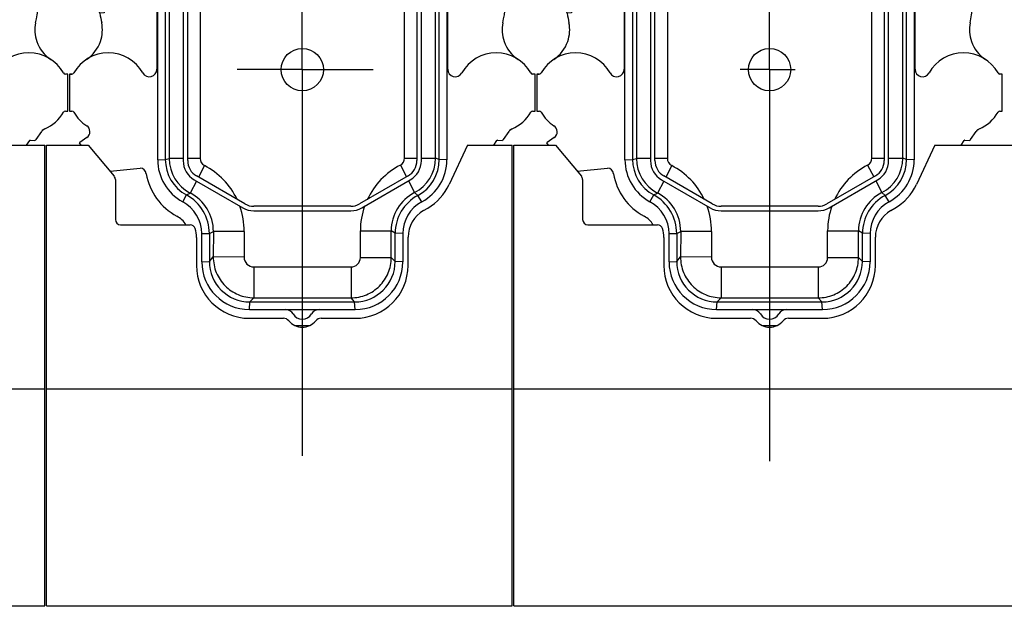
# Model space of a CAD drawing. Header units: millimetres. Extents: x 0 to 1189, y 0 to 841.
# Tile 176 of 184: x 928 to 973, y 266 to 292. Entities that reach past the tile are written whole.
import ezdxf
from ezdxf.enums import TextEntityAlignment as Align

# ---------------------------------------------------------------- set-up
doc = ezdxf.new("R2010")
doc.units = ezdxf.units.MM
doc.header["$LTSCALE"] = 65.395
doc.linetypes.add('CENTER', pattern=[0.6, 0.375, -0.075, 0.075, -0.075])
doc.layers.get('0').update_dxf_attribs({"linetype": 'CONTINUOUS'})
for name, color, linetype in [('1907_210700_40_SIMPLE1_T2_X_PBL1915', 7, 'CONTINUOUS'), ('1907_210700_40_SIMPLE1_T2_X_PBL1980', 7, 'CONTINUOUS'), ('1907_210700_40_SIMPLE1_X_ABL1914', 7, 'CONTINUOUS'), ('1907_210700_40_SIMPLE1_X_ABL1979', 7, 'CONTINUOUS'), ('1907_211000_02_SIMPLE1_T1_X_PBL1976', 7, 'CONTINUOUS'), ('1907_211000_02_SIMPLE1_T1_X_PBL1978', 7, 'CONTINUOUS'), ('1907_211000_02_SIMPLE1_T1_X_PBL2036', 7, 'CONTINUOUS'), ('1907_211000_02_SIMPLE1_X_ABL1975', 7, 'CONTINUOUS'), ('1907_211000_02_SIMPLE1_X_ABL1977', 7, 'CONTINUOUS'), ('1907_211000_02_SIMPLE1_X_ABL2035', 7, 'CONTINUOUS'), ('32087_000000_TLKGS_MARKETING_ABL1880', 7, 'CONTINUOUS'), ('32087_030000_TLKGS_V_ABL1897', 7, 'CONTINUOUS'), ('32087_100000_TLKGS_V_ABL1898', 7, 'CONTINUOUS'), ('32087_171000_01_SIMPLE1_T2_X_PBL2000', 7, 'CONTINUOUS'), ('32087_171000_01_SIMPLE1_T2_X_PBL2001', 7, 'CONTINUOUS'), ('32087_171000_01_SIMPLE1_T3_X_PBL2002', 7, 'CONTINUOUS'), ('32087_171000_01_SIMPLE1_X_ABL1955', 7, 'CONTINUOUS'), ('32087_200000_TLKGS_V_ABL1913', 7, 'CONTINUOUS'), ('oben_15_VBL1723', 7, 'CONTINUOUS')]:
    doc.layers.add(name, color=color, linetype=linetype)
doc.styles.get("Standard").update_dxf_attribs({"font": 'txt', "width": 0.6})
doc.dimstyles.new('DIMSTYLE_4', dxfattribs={"dimtxt": 3.5, "dimasz": 3.5, "dimexe": 1.8, "dimexo": 0, "dimgap": 0.875, "dimtad": 1, "dimdec": 0, "dimlfac": 25, "dimdsep": 46, "dimtxsty": 'Standard', "dimblk": '_FILLED', "dimblk1": '_FILLED', "dimblk2": '_FILLED', "dimcen": 0.09, "dimadec": 0, "dimazin": 0, "dimtp": 2, "dimtm": 2, "dimtfac": 1, "dimtdec": 0, "dimtofl": 0, "dimtmove": 0, "dimatfit": 3, "dimldrblk": '_FILLED', "dimfxl": 1, "dimtolj": 1, "dimarcsym": 0})

# ---------------------------------------------------------------- blocks, each defined once
blk = doc.blocks.new('_FILLED')
at = {"color": 0, "linetype": 'ByBlock'}
blk.add_solid([(0, 0), (-1, 0.167), (-1, -0.167)], dxfattribs=at)
blk = doc.blocks.new('*D20')
at = {"color": 2, "linetype": 'Continuous'}
for p, q in [((706.699, 346.077), (1080.914, 346.077)), ((1079.114, 346.077), (1079.114, 292.387)), ((1079.114, 238.697), (1079.114, 292.387)), ((699.939, 238.697), (1080.914, 238.697))]:
    blk.add_line(p, q, dxfattribs=at)
at = {"color": 2, "linetype": 'Continuous', "xscale": 3.5, "yscale": 3.5, "zscale": 3.5}
for p, rotation in [((1079.114, 346.077), 90), ((1079.114, 238.697), 270)]:
    blk.add_blockref('_FILLED', p, dxfattribs=dict(at, rotation=rotation))
at = {"color": 2, "linetype": 'Continuous', "width": 0.690476}
blk.add_text('2684', height=3.5, rotation=90, dxfattribs=at).set_placement((1078.239, 292.387), align=Align.CENTER)
blk = doc.blocks.new('32087_171000_01_SIMPLE1_T2_X_PBL2000', base_point=(918.779, 276.227))
at = {"layer": '32087_171000_01_SIMPLE1_T2_X_PBL2000', "color": 7, "linetype": 'Continuous'}
for p, q in [((908.219, 286.677), (910.1, 286.677)), ((908.219, 265.777), (908.219, 286.677)), ((910.1, 286.677), (911.283, 285.267)), ((927.32, 286.677), (926.483, 284.883)), ((927.32, 286.677), (929.339, 286.677)), ((929.339, 265.777), (929.339, 286.677)), ((911.339, 285.112), (911.339, 283.297)), ((925.319, 283.709), (925.508, 283.818)), ((911.579, 283.057), (914.732, 283.057)), ((915.019, 282.487), (915.019, 281.217)), ((924.619, 281.217), (924.619, 282.497)), ((917.419, 278.817), (918.961, 278.817)), ((920.677, 278.817), (922.219, 278.817)), ((908.219, 275.617), (929.339, 275.617)), ((908.219, 265.777), (929.339, 265.777))]:
    blk.add_line(p, q, dxfattribs=at)
for centre, radius, start, end in [((911.099, 285.112), 0.24, 0, 40), ((924.308, 285.897), 2.4, 300, 335), ((926.019, 282.497), 1.4, 120, 180), ((911.579, 283.297), 0.24, 180, 270), ((914.732, 282.817), 0.24, 16.5, 90), ((913.619, 282.487), 1.4, 0, 16.5), ((917.419, 281.217), 2.4, 180, 270), ((922.219, 281.217), 2.4, 270, 360), ((918.961, 278.497), 0.32, 40.0052, 90), ((920.677, 278.497), 0.32, 90, 139.9948), ((919.819, 279.217), 0.8, 220.0052, 319.9948)]:
    blk.add_arc(centre, radius, start, end, dxfattribs=at)
blk = doc.blocks.new('32087_171000_01_SIMPLE1_T2_X_PBL2001', base_point=(939.979, 276.227))
at = {"layer": '32087_171000_01_SIMPLE1_T2_X_PBL2001', "color": 7, "linetype": 'Continuous'}
for p, q in [((929.419, 286.677), (931.3, 286.677)), ((929.419, 265.777), (929.419, 286.677)), ((931.3, 286.677), (932.483, 285.267)), ((948.52, 286.677), (947.683, 284.883)), ((948.52, 286.677), (950.539, 286.677)), ((950.539, 265.777), (950.539, 286.677)), ((932.539, 285.112), (932.539, 283.297)), ((946.519, 283.709), (946.708, 283.818)), ((932.779, 283.057), (935.932, 283.057)), ((936.219, 282.487), (936.219, 281.217)), ((945.819, 281.217), (945.819, 282.497)), ((938.619, 278.817), (940.161, 278.817)), ((941.877, 278.817), (943.419, 278.817)), ((929.419, 275.617), (950.539, 275.617)), ((929.419, 265.777), (950.539, 265.777))]:
    blk.add_line(p, q, dxfattribs=at)
for centre, radius, start, end in [((932.299, 285.112), 0.24, 0, 40), ((945.508, 285.897), 2.4, 300, 335), ((947.219, 282.497), 1.4, 120, 180), ((932.779, 283.297), 0.24, 180, 270), ((935.932, 282.817), 0.24, 16.5, 90), ((934.819, 282.487), 1.4, 0, 16.5), ((938.619, 281.217), 2.4, 180, 270), ((943.419, 281.217), 2.4, 270, 360), ((940.161, 278.497), 0.32, 40.0052, 90), ((941.877, 278.497), 0.32, 90, 139.9948), ((941.019, 279.217), 0.8, 220.0052, 319.9948)]:
    blk.add_arc(centre, radius, start, end, dxfattribs=at)
blk = doc.blocks.new('32087_171000_01_SIMPLE1_T3_X_PBL2002', base_point=(964.419, 276.227))
at = {"layer": '32087_171000_01_SIMPLE1_T3_X_PBL2002', "color": 7, "linetype": 'Continuous'}
for p, q in [((950.619, 286.677), (952.5, 286.677)), ((950.619, 265.777), (950.619, 286.677)), ((952.5, 286.677), (953.683, 285.267)), ((969.72, 286.677), (968.883, 284.883)), ((969.72, 286.677), (978.219, 286.677)), ((978.219, 265.777), (978.219, 286.677)), ((953.739, 285.112), (953.739, 283.297)), ((967.719, 283.709), (967.908, 283.818)), ((953.979, 283.057), (957.132, 283.057)), ((957.419, 282.487), (957.419, 281.217)), ((967.019, 281.217), (967.019, 282.497)), ((959.819, 278.817), (961.361, 278.817)), ((963.077, 278.817), (964.619, 278.817)), ((950.619, 275.617), (978.219, 275.617)), ((950.619, 265.777), (978.219, 265.777))]:
    blk.add_line(p, q, dxfattribs=at)
for centre, radius, start, end in [((953.499, 285.112), 0.24, 0, 40), ((966.708, 285.897), 2.4, 300, 335), ((968.419, 282.497), 1.4, 120, 180), ((953.979, 283.297), 0.24, 180, 270), ((957.132, 282.817), 0.24, 16.5, 90), ((956.019, 282.487), 1.4, 0, 16.5), ((959.819, 281.217), 2.4, 180, 270), ((964.619, 281.217), 2.4, 270, 360), ((961.361, 278.497), 0.32, 40.0052, 90), ((963.077, 278.497), 0.32, 90, 139.9948), ((962.219, 279.217), 0.8, 220.0052, 319.9948)]:
    blk.add_arc(centre, radius, start, end, dxfattribs=at)
blk = doc.blocks.new('32087_171000_01_SIMPLE1_X_ABL1955', base_point=(890.219, 276.227))
at = {"layer": '32087_171000_01_SIMPLE1_T2_X_PBL2000'}
blk.add_blockref('32087_171000_01_SIMPLE1_T2_X_PBL2000', (918.779, 276.227), dxfattribs=at)
at = {"layer": '32087_171000_01_SIMPLE1_T2_X_PBL2001'}
blk.add_blockref('32087_171000_01_SIMPLE1_T2_X_PBL2001', (939.979, 276.227), dxfattribs=at)
at = {"layer": '32087_171000_01_SIMPLE1_T3_X_PBL2002'}
blk.add_blockref('32087_171000_01_SIMPLE1_T3_X_PBL2002', (964.419, 276.227), dxfattribs=at)
blk = doc.blocks.new('32087_100000_TLKGS_V_ABL1898', base_point=(889.379, 291.202))
at = {"layer": '32087_171000_01_SIMPLE1_X_ABL1955'}
blk.add_blockref('32087_171000_01_SIMPLE1_X_ABL1955', (890.219, 276.227), dxfattribs=at)
blk = doc.blocks.new('1907_210700_40_SIMPLE1_T2_X_PBL1915', base_point=(962.219, 295.345))
at = {"layer": '1907_210700_40_SIMPLE1_T2_X_PBL1915', "color": 2, "linetype": 'CENTER'}
for q in [(962.219, 318.356), (960.89, 290.097), (963.383, 290.097), (962.219, 272.333)]:
    blk.add_line((962.219, 290.097), q, dxfattribs=at)
at = {"layer": '1907_210700_40_SIMPLE1_T2_X_PBL1915', "color": 7, "linetype": 'Continuous'}
for p, q in [((955.659, 286.008), (955.659, 294.299)), ((956.005, 294.295), (956.005, 286.02)), ((956.818, 294.297), (956.818, 285.966)), ((957.021, 285.968), (957.021, 294.297)), ((967.418, 294.297), (967.418, 285.968)), ((967.621, 285.966), (967.621, 294.297)), ((968.433, 286.02), (968.433, 294.295)), ((968.779, 294.299), (968.779, 286.008)), ((957.317, 285.1), (959.519, 283.829)), ((959.62, 284.006), (957.421, 285.275)), ((967.018, 285.275), (964.819, 284.006)), ((964.92, 283.829), (967.121, 285.1)), ((960.019, 283.695), (964.42, 283.695)), ((964.419, 283.899), (960.02, 283.899)), ((957.659, 281.377), (957.659, 282.657)), ((958.005, 282.661), (958.005, 281.402)), ((966.433, 281.402), (966.433, 282.672)), ((966.779, 282.657), (966.779, 281.377)), ((959.819, 279.217), (964.62, 279.217)), ((959.845, 279.563), (964.594, 279.563))]:
    blk.add_line(p, q, dxfattribs=at)
at = {"layer": '1907_210700_40_SIMPLE1_T2_X_PBL1915', "color": 9, "linetype": 'Continuous'}
for p, q in [((956.182, 294.272), (956.182, 286.067)), ((957.582, 294.272), (957.582, 286.067)), ((966.861, 286.08), (966.861, 294.272)), ((968.261, 286.08), (968.261, 294.272)), ((955.659, 286.008), (956.005, 286.02)), ((956.005, 286.02), (956.182, 286.067)), ((956.818, 286.067), (956.182, 286.067)), ((957.582, 286.067), (957.021, 286.067)), ((966.861, 286.08), (967.418, 286.08)), ((967.621, 286.08), (968.261, 286.08)), ((968.433, 286.02), (968.261, 286.08)), ((968.779, 286.008), (968.433, 286.02)), ((957.778, 285.744), (957.509, 285.225)), ((966.669, 285.764), (966.942, 285.232)), ((957.415, 285.044), (957.134, 284.501)), ((967.036, 285.051), (967.309, 284.519)), ((956.794, 284.107), (956.962, 284.413)), ((956.962, 284.413), (957.134, 284.501)), ((967.458, 284.387), (967.309, 284.519)), ((967.645, 284.107), (967.458, 284.387)), ((964.854, 282.788), (966.254, 282.788)), ((964.854, 281.571), (964.854, 282.788)), ((966.433, 282.672), (966.254, 282.788)), ((966.254, 281.571), (966.254, 282.788)), ((957.659, 282.657), (958.005, 282.661)), ((958.005, 282.661), (958.188, 282.759)), ((958.188, 282.759), (958.182, 281.6)), ((959.587, 282.752), (958.188, 282.759)), ((959.587, 282.752), (959.582, 281.593)), ((966.779, 282.657), (966.433, 282.672)), ((958.005, 281.402), (958.182, 281.6)), ((959.582, 281.593), (958.182, 281.6)), ((964.854, 281.571), (966.254, 281.571)), ((966.433, 281.402), (966.254, 281.571)), ((957.659, 281.377), (958.005, 281.402)), ((960.024, 281.149), (960.023, 279.749)), ((960.024, 281.149), (964.431, 281.149)), ((964.431, 281.149), (964.431, 279.749)), ((966.779, 281.377), (966.433, 281.402)), ((959.845, 279.563), (960.023, 279.749)), ((960.023, 279.749), (964.431, 279.749)), ((964.594, 279.563), (964.431, 279.749)), ((959.819, 279.217), (959.845, 279.563)), ((964.62, 279.217), (964.594, 279.563))]:
    blk.add_line(p, q, dxfattribs=at)
at = {"layer": '1907_210700_40_SIMPLE1_T2_X_PBL1915', "color": 7, "linetype": 'Continuous'}
blk.add_circle((962.219, 290.097), 0.96, dxfattribs=at)
for centre, radius, start, end in [((957.819, 286.008), 2.16, 180, 241.6658), ((957.833, 286.02), 1.828, 180, 241.5379), ((957.817, 285.966), 1, 180.0003, 239.9995), ((957.821, 285.968), 0.8, 179.9972, 240.0016), ((966.618, 285.968), 0.8, 299.9984, 0.0028), ((966.621, 285.966), 1, 300.0005, 359.9997), ((966.579, 286.02), 1.855, 298.2984, 360), ((966.62, 286.008), 2.16, 298.3342, 360), ((956.012, 282.657), 1.647, 0, 61.6658), ((956.012, 282.661), 1.993, 0, 61.5379), ((968.382, 282.672), 1.948, 118.2984, 180), ((968.426, 282.657), 1.647, 118.3342, 180), ((960.019, 284.695), 1, 240, 269.9992), ((960.02, 284.698), 0.8, 240.0005, 270.0019), ((964.419, 284.698), 0.8, 269.9995, 300.0009), ((964.42, 284.695), 1, 269.9997, 299.9989), ((959.819, 281.377), 2.16, 180, 270), ((959.845, 281.402), 1.84, 180, 270), ((964.594, 281.402), 1.84, 270, 360), ((964.62, 281.377), 2.16, 270, 360), ((961.457, 278.817), 0.4, 30.0003, 89.9949), ((962.981, 278.817), 0.4, 90.0051, 149.9997), ((962.219, 279.257), 0.48, 210.0055, 329.9945)]:
    blk.add_arc(centre, radius, start, end, dxfattribs=at)
at = {"layer": '1907_210700_40_SIMPLE1_T2_X_PBL1915', "color": 9, "linetype": 'Continuous'}
for centre, radius, start, end in [((957.946, 286.067), 1.764, 180.003, 242.5921), ((957.946, 286.067), 0.364, 179.9977, 242.5914), ((966.506, 286.08), 0.356, 297.2603, 0.0029), ((966.506, 286.08), 1.756, 297.2503, 359.9959), ((956.237, 282.77), 3.349, 25.5276, 62.6072), ((968.2, 282.789), 3.346, 117.241, 154.8844), ((956.236, 282.769), 1.951, 359.7086, 62.6134), ((968.2, 282.789), 1.946, 117.2327, 180.0085), ((956.21, 282.764), 3.377, 359.7975, 19.7264), ((968.224, 282.784), 3.37, 160.6417, 179.9286), ((960.024, 281.591), 0.442, 179.7319, 269.9718), ((964.431, 281.571), 0.423, 270.0003, 359.9889)]:
    blk.add_arc(centre, radius, start, end, dxfattribs=at)
for points, knots in [([(958.182, 281.6), (958.181, 281.36), (958.275, 280.874), (958.684, 280.259), (959.297, 279.846), (959.783, 279.75), (960.023, 279.749)], [0, 0, 0, 0, 0.249992, 0.499999, 0.750006, 1, 1, 1, 1]), ([(964.431, 279.749), (964.668, 279.749), (965.147, 279.844), (965.753, 280.249), (966.159, 280.855), (966.254, 281.334), (966.254, 281.571)], [0, 0, 0, 0, 0.249995, 0.500001, 0.750006, 1, 1, 1, 1])]:
    blk.add_open_spline(points, degree=3, knots=knots, dxfattribs=at)
blk = doc.blocks.new('1907_210700_40_SIMPLE1_X_ABL1914', base_point=(962.219, 295.345))
at = {"layer": '1907_210700_40_SIMPLE1_T2_X_PBL1915'}
blk.add_blockref('1907_210700_40_SIMPLE1_T2_X_PBL1915', (962.219, 295.345), dxfattribs=at)
blk = doc.blocks.new('1907_211000_02_SIMPLE1_T1_X_PBL1976', base_point=(962.059, 290.757))
at = {"layer": '1907_211000_02_SIMPLE1_T1_X_PBL1976', "color": 7, "linetype": 'Continuous'}
for p, q in [((953.509, 302.133), (953.646, 301.035)), ((969.321, 302.133), (969.321, 299.916)), ((971.519, 302.133), (971.519, 300.979)), ((972.779, 300.09), (972.759, 300.09)), ((972.779, 298.41), (972.779, 300.09)), ((972.67, 298.41), (972.779, 298.41)), ((956.14, 297.565), (955.65, 294.518)), ((968.789, 294.518), (968.299, 297.565)), ((953.019, 295.537), (953.019, 297.297)), ((951.95, 295.142), (952.194, 295.207)), ((952.278, 295.218), (952.622, 295.218)), ((952.622, 295.218), (952.699, 295.217)), ((952.699, 295.217), (952.715, 295.217)), ((971.468, 295.111), (971.285, 295.111)), ((951.219, 294.777), (951.351, 294.777)), ((951.219, 293.497), (951.219, 294.777)), ((955.619, 294.137), (955.619, 290.115)), ((968.819, 290.115), (968.819, 294.137)), ((951.351, 293.497), (951.219, 293.497)), ((952.562, 292.968), (951.95, 293.132)), ((952.802, 292.908), (952.562, 292.968)), ((953.238, 292.678), (953.039, 292.65)), ((951.767, 289.895), (951.659, 289.897)), ((951.659, 289.897), (951.659, 288.217)), ((951.661, 289.897), (951.768, 289.897)), ((972.779, 289.897), (972.67, 289.897)), ((972.779, 288.217), (972.779, 289.897)), ((951.659, 288.217), (951.768, 288.217)), ((972.67, 288.217), (972.779, 288.217)), ((971.341, 286.927), (971.598, 287.294)), ((952.133, 286.796), (952.103, 286.77)), ((952.447, 287.016), (952.133, 286.796)), ((970.908, 286.677), (971.053, 286.885)), ((971.075, 286.895), (971.291, 286.876)), ((952.103, 286.77), (952.168, 286.677)), ((953.496, 285.49), (954.87, 285.634)), ((961.878, 278.497), (962.561, 278.497))]:
    blk.add_line(p, q, dxfattribs=at)
at = {"layer": '1907_211000_02_SIMPLE1_T1_X_PBL1976', "color": 9, "linetype": 'Continuous'}
for p, q in [((969.089, 302.133), (969.089, 300.193)), ((969.293, 302.133), (969.293, 299.951))]:
    blk.add_line(p, q, dxfattribs=at)
at = {"layer": '1907_211000_02_SIMPLE1_T1_X_PBL1976', "color": 7, "linetype": 'Continuous'}
for centre, radius, start, end in [((962.219, 294.209), 9.111, 119.5259, 141.391), ((963.099, 302.297), 0.72, 193.0789, 348.0816), ((962.219, 294.209), 9.111, 38.609, 59.9305), ((953.419, 299.25), 1.8, 244.3111, 115.6889), ((971.019, 299.25), 1.8, 71.9354, 330.3478), ((972.67, 298.31), 0.1, 90, 150.3557), ((952.699, 297.297), 0.32, 0, 43.4402), ((959.299, 297.057), 3.2, 168.0152, 170.862), ((965.139, 297.057), 3.2, 9.138, 11.9877), ((962.219, 294.209), 9.111, 159.0024, 189.6773), ((962.219, 294.209), 9.111, 5.6782, 20.9976), ((952.699, 295.537), 0.32, 272.8651, 360), ((952.219, 294.137), 1.04, 105, 139.4801), ((952.278, 294.895), 0.323, 90, 104.9912), ((962.219, 294.137), 9.3, 348.0803, 6.0099), ((951.351, 294.879), 0.102, 270, 319.4801), ((958.019, 294.137), 2.4, 170.862, 180), ((966.419, 294.137), 2.4, 0, 9.138), ((951.351, 293.395), 0.102, 40.5199, 90), ((952.219, 294.137), 1.04, 220.5199, 255), ((952.724, 292.599), 0.32, 9.2013, 75.7567), ((962.219, 294.137), 9.3, 189.2028, 191.9197), ((951.554, 291.899), 1.597, 340.7186, 11.4446), ((972.884, 291.899), 1.597, 168.5554, 199.2161), ((951.545, 291.902), 1.607, 303.3703, 340.7186), ((972.898, 291.906), 1.613, 199.2796, 236.5996), ((953.419, 289.057), 1.8, 29.7113, 150.3975), ((971.019, 289.057), 1.8, 29.6532, 150.3653), ((951.767, 289.995), 0.1, 270, 330.3975), ((951.768, 289.997), 0.1, 270, 316.8008), ((955.279, 290.115), 0.34, 209.1495, 360), ((969.159, 290.115), 0.34, 180.0802, 330.3653), ((972.67, 289.997), 0.1, 209.6432, 270), ((951.768, 288.117), 0.1, 29.6513, 89.9771), ((953.419, 289.057), 1.8, 209.6513, 236.9693), ((971.019, 289.057), 1.8, 293.4211, 330.3486), ((972.67, 288.117), 0.1, 90.0229, 150.3486), ((952.263, 287.279), 0.321, 305, 56.9718), ((971.86, 287.111), 0.32, 113.0157, 145), ((972.322, 286.329), 1.223, 115.8118, 123.648), ((971.073, 286.871), 0.024, 85, 144.9004), ((971.487, 286.737), 0.24, 127.4443, 144.6344), ((954.829, 285.324), 0.313, 9.892, 82.5887), ((957.819, 285.845), 2.722, 189.892, 241.7406), ((956.019, 282.496), 1.08, 31.6618, 61.7406)]:
    blk.add_arc(centre, radius, start, end, dxfattribs=at)
blk = doc.blocks.new('1907_211000_02_SIMPLE1_X_ABL1975', base_point=(962.059, 290.757))
at = {"layer": '1907_211000_02_SIMPLE1_T1_X_PBL1976'}
blk.add_blockref('1907_211000_02_SIMPLE1_T1_X_PBL1976', (962.059, 290.757), dxfattribs=at)
blk = doc.blocks.new('1907_211000_02_SIMPLE1_T1_X_PBL1978', base_point=(940.859, 290.757))
at = {"layer": '1907_211000_02_SIMPLE1_T1_X_PBL1978', "color": 7, "linetype": 'Continuous'}
for p, q in [((932.309, 302.133), (932.446, 301.035)), ((948.121, 302.133), (948.121, 299.916)), ((950.319, 302.133), (950.319, 300.979)), ((934.94, 297.565), (934.45, 294.518)), ((947.589, 294.518), (947.099, 297.565)), ((931.819, 295.537), (931.819, 297.297)), ((930.75, 295.142), (930.994, 295.207)), ((931.078, 295.218), (931.422, 295.218)), ((931.422, 295.218), (931.499, 295.217)), ((931.499, 295.217), (931.515, 295.217)), ((950.268, 295.111), (950.085, 295.111)), ((930.019, 294.777), (930.151, 294.777)), ((930.019, 293.497), (930.019, 294.777)), ((934.419, 294.137), (934.419, 290.115)), ((947.619, 290.115), (947.619, 294.137)), ((930.151, 293.497), (930.019, 293.497)), ((931.362, 292.968), (930.75, 293.132)), ((931.602, 292.908), (931.362, 292.968)), ((932.038, 292.678), (931.839, 292.65)), ((930.567, 289.895), (930.459, 289.897)), ((930.459, 289.897), (930.459, 288.217)), ((930.461, 289.897), (930.568, 289.897)), ((951.579, 289.897), (951.47, 289.897)), ((951.579, 288.217), (951.579, 289.897)), ((930.459, 288.217), (930.568, 288.217)), ((951.47, 288.217), (951.579, 288.217)), ((950.141, 286.927), (950.398, 287.294)), ((930.933, 286.796), (930.903, 286.77)), ((931.247, 287.016), (930.933, 286.796)), ((949.708, 286.677), (949.853, 286.885)), ((949.875, 286.895), (950.091, 286.876)), ((930.903, 286.77), (930.968, 286.677)), ((932.296, 285.49), (933.67, 285.634)), ((940.678, 278.497), (941.361, 278.497))]:
    blk.add_line(p, q, dxfattribs=at)
at = {"layer": '1907_211000_02_SIMPLE1_T1_X_PBL1978', "color": 9, "linetype": 'Continuous'}
for p, q in [((947.889, 302.133), (947.889, 300.193)), ((948.093, 302.133), (948.093, 299.951))]:
    blk.add_line(p, q, dxfattribs=at)
at = {"layer": '1907_211000_02_SIMPLE1_T1_X_PBL1978', "color": 7, "linetype": 'Continuous'}
for centre, radius, start, end in [((941.019, 294.209), 9.111, 119.5259, 141.391), ((941.899, 302.297), 0.72, 193.0789, 348.0816), ((941.019, 294.209), 9.111, 38.609, 59.9305), ((932.219, 299.25), 1.8, 244.3111, 115.6889), ((949.819, 299.25), 1.8, 63.8091, 296.1909), ((931.499, 297.297), 0.32, 0, 43.4402), ((938.099, 297.057), 3.2, 168.0152, 170.862), ((943.939, 297.057), 3.2, 9.138, 11.9877), ((941.019, 294.209), 9.111, 159.0024, 189.6773), ((941.019, 294.209), 9.111, 5.6782, 20.9976), ((931.499, 295.537), 0.32, 272.8651, 360), ((931.019, 294.137), 1.04, 105, 139.4801), ((931.078, 294.895), 0.323, 90, 104.9912), ((941.019, 294.137), 9.3, 348.0803, 6.0099), ((930.151, 294.879), 0.102, 270, 319.4801), ((936.819, 294.137), 2.4, 170.862, 180), ((945.219, 294.137), 2.4, 0, 9.138), ((930.151, 293.395), 0.102, 40.5199, 90), ((931.019, 294.137), 1.04, 220.5199, 255), ((931.524, 292.599), 0.32, 9.2013, 75.7567), ((941.019, 294.137), 9.3, 189.2028, 191.9197), ((930.354, 291.899), 1.597, 340.7186, 11.4446), ((951.684, 291.899), 1.597, 168.5554, 199.2161), ((930.345, 291.902), 1.607, 303.3703, 340.7186), ((951.698, 291.906), 1.613, 199.2796, 236.5996), ((932.219, 289.057), 1.8, 29.7113, 150.3975), ((949.819, 289.057), 1.8, 29.6532, 150.3653), ((930.567, 289.995), 0.1, 270, 330.3975), ((930.568, 289.997), 0.1, 270, 316.8008), ((934.079, 290.115), 0.34, 209.1495, 360), ((947.959, 290.115), 0.34, 180.0802, 330.3653), ((951.47, 289.997), 0.1, 209.6432, 270), ((930.568, 288.117), 0.1, 29.6513, 89.9771), ((932.219, 289.057), 1.8, 209.6513, 236.9693), ((949.819, 289.057), 1.8, 293.4211, 330.3486), ((951.47, 288.117), 0.1, 90.0229, 150.3486), ((931.063, 287.279), 0.321, 305, 56.9718), ((950.66, 287.111), 0.32, 113.0157, 145), ((951.122, 286.329), 1.223, 115.8118, 123.648), ((949.873, 286.871), 0.024, 85, 144.9004), ((950.287, 286.737), 0.24, 127.4443, 144.6344), ((933.629, 285.324), 0.313, 9.892, 82.5887), ((936.619, 285.845), 2.722, 189.892, 241.7406), ((934.819, 282.496), 1.08, 31.6618, 61.7406)]:
    blk.add_arc(centre, radius, start, end, dxfattribs=at)
blk = doc.blocks.new('1907_211000_02_SIMPLE1_X_ABL1977', base_point=(940.859, 290.757))
at = {"layer": '1907_211000_02_SIMPLE1_T1_X_PBL1978'}
blk.add_blockref('1907_211000_02_SIMPLE1_T1_X_PBL1978', (940.859, 290.757), dxfattribs=at)
blk = doc.blocks.new('1907_210700_40_SIMPLE1_T2_X_PBL1980', base_point=(941.019, 295.61))
at = {"layer": '1907_210700_40_SIMPLE1_T2_X_PBL1980', "color": 2, "linetype": 'CENTER'}
for q in [(941.019, 318.632), (938.059, 290.097), (944.237, 290.097), (941.019, 272.588)]:
    blk.add_line((941.019, 290.097), q, dxfattribs=at)
at = {"layer": '1907_210700_40_SIMPLE1_T2_X_PBL1980', "color": 7, "linetype": 'Continuous'}
for p, q in [((934.459, 286.008), (934.459, 294.299)), ((934.805, 294.295), (934.805, 286.02)), ((935.618, 294.297), (935.618, 285.966)), ((935.821, 285.968), (935.821, 294.297)), ((946.218, 294.297), (946.218, 285.968)), ((946.421, 285.966), (946.421, 294.297)), ((947.233, 286.02), (947.233, 294.295)), ((947.579, 294.299), (947.579, 286.008)), ((936.117, 285.1), (938.319, 283.829)), ((938.42, 284.006), (936.221, 285.275)), ((945.818, 285.275), (943.619, 284.006)), ((943.72, 283.829), (945.921, 285.1)), ((938.819, 283.695), (943.22, 283.695)), ((943.219, 283.899), (938.82, 283.899)), ((936.459, 281.377), (936.459, 282.657)), ((936.805, 282.661), (936.805, 281.402)), ((945.233, 281.402), (945.233, 282.672)), ((945.579, 282.657), (945.579, 281.377)), ((938.619, 279.217), (943.42, 279.217)), ((938.645, 279.563), (943.394, 279.563))]:
    blk.add_line(p, q, dxfattribs=at)
at = {"layer": '1907_210700_40_SIMPLE1_T2_X_PBL1980', "color": 9, "linetype": 'Continuous'}
for p, q in [((934.982, 294.272), (934.982, 286.067)), ((936.382, 294.272), (936.382, 286.067)), ((945.661, 286.08), (945.661, 294.272)), ((947.061, 286.08), (947.061, 294.272)), ((934.459, 286.008), (934.805, 286.02)), ((934.805, 286.02), (934.982, 286.067)), ((935.618, 286.067), (934.982, 286.067)), ((936.382, 286.067), (935.821, 286.067)), ((945.661, 286.08), (946.218, 286.08)), ((946.421, 286.08), (947.061, 286.08)), ((947.233, 286.02), (947.061, 286.08)), ((947.579, 286.008), (947.233, 286.02)), ((936.578, 285.744), (936.309, 285.225)), ((945.469, 285.764), (945.742, 285.232)), ((936.215, 285.044), (935.934, 284.501)), ((945.836, 285.051), (946.109, 284.519)), ((935.594, 284.107), (935.762, 284.413)), ((935.762, 284.413), (935.934, 284.501)), ((946.258, 284.387), (946.109, 284.519)), ((946.445, 284.107), (946.258, 284.387)), ((943.654, 282.788), (945.054, 282.788)), ((943.654, 281.571), (943.654, 282.788)), ((945.233, 282.672), (945.054, 282.788)), ((945.054, 281.571), (945.054, 282.788)), ((936.459, 282.657), (936.805, 282.661)), ((936.805, 282.661), (936.988, 282.759)), ((936.988, 282.759), (936.982, 281.6)), ((938.387, 282.752), (936.988, 282.759)), ((938.387, 282.752), (938.382, 281.593)), ((945.579, 282.657), (945.233, 282.672)), ((936.805, 281.402), (936.982, 281.6)), ((938.382, 281.593), (936.982, 281.6)), ((943.654, 281.571), (945.054, 281.571)), ((945.233, 281.402), (945.054, 281.571)), ((936.459, 281.377), (936.805, 281.402)), ((938.824, 281.149), (938.823, 279.749)), ((938.824, 281.149), (943.231, 281.149)), ((943.231, 281.149), (943.231, 279.749)), ((945.579, 281.377), (945.233, 281.402)), ((938.645, 279.563), (938.823, 279.749)), ((938.823, 279.749), (943.231, 279.749)), ((943.394, 279.563), (943.231, 279.749)), ((938.619, 279.217), (938.645, 279.563)), ((943.42, 279.217), (943.394, 279.563))]:
    blk.add_line(p, q, dxfattribs=at)
at = {"layer": '1907_210700_40_SIMPLE1_T2_X_PBL1980', "color": 7, "linetype": 'Continuous'}
blk.add_circle((941.019, 290.097), 0.96, dxfattribs=at)
for centre, radius, start, end in [((936.619, 286.008), 2.16, 180, 241.6658), ((936.633, 286.02), 1.828, 180, 241.5379), ((936.617, 285.966), 1, 180.0003, 239.9995), ((936.621, 285.968), 0.8, 179.9972, 240.0016), ((945.418, 285.968), 0.8, 299.9984, 0.0028), ((945.421, 285.966), 1, 300.0005, 359.9997), ((945.379, 286.02), 1.855, 298.2984, 360), ((945.42, 286.008), 2.16, 298.3342, 360), ((934.812, 282.657), 1.647, 0, 61.6658), ((934.812, 282.661), 1.993, 0, 61.5379), ((947.182, 282.672), 1.948, 118.2984, 180), ((947.226, 282.657), 1.647, 118.3342, 180), ((938.819, 284.695), 1, 240, 269.9992), ((938.82, 284.698), 0.8, 240.0005, 270.0019), ((943.219, 284.698), 0.8, 269.9995, 300.0009), ((943.22, 284.695), 1, 269.9997, 299.9989), ((938.619, 281.377), 2.16, 180, 270), ((938.645, 281.402), 1.84, 180, 270), ((943.394, 281.402), 1.84, 270, 360), ((943.42, 281.377), 2.16, 270, 360), ((940.257, 278.817), 0.4, 30.0003, 89.9949), ((941.781, 278.817), 0.4, 90.0051, 149.9997), ((941.019, 279.257), 0.48, 210.0055, 329.9945)]:
    blk.add_arc(centre, radius, start, end, dxfattribs=at)
at = {"layer": '1907_210700_40_SIMPLE1_T2_X_PBL1980', "color": 9, "linetype": 'Continuous'}
for centre, radius, start, end in [((936.746, 286.067), 1.764, 180.003, 242.5921), ((936.746, 286.067), 0.364, 179.9977, 242.5914), ((945.306, 286.08), 0.356, 297.2603, 0.0029), ((945.306, 286.08), 1.756, 297.2503, 359.9959), ((935.037, 282.77), 3.349, 25.5276, 62.6072), ((947, 282.789), 3.346, 117.241, 154.8844), ((935.036, 282.769), 1.951, 359.7086, 62.6134), ((947, 282.789), 1.946, 117.2327, 180.0085), ((935.01, 282.764), 3.377, 359.7975, 19.7264), ((947.024, 282.784), 3.37, 160.6417, 179.9286), ((938.824, 281.591), 0.442, 179.7319, 269.9718), ((943.231, 281.571), 0.423, 270.0003, 359.9889)]:
    blk.add_arc(centre, radius, start, end, dxfattribs=at)
for points, knots in [([(936.982, 281.6), (936.981, 281.36), (937.075, 280.874), (937.484, 280.259), (938.097, 279.846), (938.583, 279.75), (938.823, 279.749)], [0, 0, 0, 0, 0.249992, 0.499999, 0.750006, 1, 1, 1, 1]), ([(943.231, 279.749), (943.468, 279.749), (943.947, 279.844), (944.553, 280.249), (944.959, 280.855), (945.054, 281.334), (945.054, 281.571)], [0, 0, 0, 0, 0.249995, 0.500001, 0.750006, 1, 1, 1, 1])]:
    blk.add_open_spline(points, degree=3, knots=knots, dxfattribs=at)
blk = doc.blocks.new('1907_210700_40_SIMPLE1_X_ABL1979', base_point=(941.019, 295.61))
at = {"layer": '1907_210700_40_SIMPLE1_T2_X_PBL1980'}
blk.add_blockref('1907_210700_40_SIMPLE1_T2_X_PBL1980', (941.019, 295.61), dxfattribs=at)
blk = doc.blocks.new('1907_211000_02_SIMPLE1_T1_X_PBL2036', base_point=(919.659, 290.757))
at = {"layer": '1907_211000_02_SIMPLE1_T1_X_PBL2036', "color": 7, "linetype": 'Continuous'}
for p, q in [((911.109, 302.133), (911.246, 301.035)), ((926.921, 302.133), (926.921, 299.916)), ((929.119, 302.133), (929.119, 300.979)), ((913.74, 297.565), (913.25, 294.518)), ((926.389, 294.518), (925.899, 297.565)), ((910.619, 295.537), (910.619, 297.297)), ((909.55, 295.142), (909.794, 295.207)), ((909.878, 295.218), (910.222, 295.218)), ((910.222, 295.218), (910.299, 295.217)), ((910.299, 295.217), (910.315, 295.217)), ((929.068, 295.111), (928.885, 295.111)), ((908.819, 294.777), (908.951, 294.777)), ((908.819, 293.497), (908.819, 294.777)), ((913.219, 294.137), (913.219, 290.115)), ((926.419, 290.115), (926.419, 294.137)), ((908.951, 293.497), (908.819, 293.497)), ((910.162, 292.968), (909.55, 293.132)), ((910.402, 292.908), (910.162, 292.968)), ((910.838, 292.678), (910.639, 292.65)), ((909.367, 289.895), (909.259, 289.897)), ((909.259, 289.897), (909.259, 288.217)), ((909.261, 289.897), (909.368, 289.897)), ((930.379, 289.897), (930.27, 289.897)), ((930.379, 288.217), (930.379, 289.897)), ((909.259, 288.217), (909.368, 288.217)), ((930.27, 288.217), (930.379, 288.217)), ((928.941, 286.927), (929.198, 287.294)), ((909.733, 286.796), (909.703, 286.77)), ((910.047, 287.016), (909.733, 286.796)), ((928.508, 286.677), (928.653, 286.885)), ((928.675, 286.895), (928.891, 286.876)), ((909.703, 286.77), (909.768, 286.677)), ((911.096, 285.49), (912.47, 285.634)), ((919.478, 278.497), (920.161, 278.497))]:
    blk.add_line(p, q, dxfattribs=at)
at = {"layer": '1907_211000_02_SIMPLE1_T1_X_PBL2036', "color": 9, "linetype": 'Continuous'}
for p, q in [((926.689, 302.133), (926.689, 300.193)), ((926.893, 302.133), (926.893, 299.951))]:
    blk.add_line(p, q, dxfattribs=at)
at = {"layer": '1907_211000_02_SIMPLE1_T1_X_PBL2036', "color": 7, "linetype": 'Continuous'}
for centre, radius, start, end in [((919.819, 294.209), 9.111, 119.5259, 141.391), ((920.699, 302.297), 0.72, 193.0789, 348.0816), ((919.819, 294.209), 9.111, 38.609, 59.9305), ((911.019, 299.25), 1.8, 244.3111, 115.6889), ((928.619, 299.25), 1.8, 63.8091, 296.1909), ((910.299, 297.297), 0.32, 0, 43.4402), ((916.899, 297.057), 3.2, 168.0152, 170.862), ((922.739, 297.057), 3.2, 9.138, 11.9877), ((919.819, 294.209), 9.111, 159.0024, 189.6773), ((919.819, 294.209), 9.111, 5.6782, 20.9976), ((910.299, 295.537), 0.32, 272.8651, 360), ((909.819, 294.137), 1.04, 105, 139.4801), ((909.878, 294.895), 0.323, 90, 104.9912), ((919.819, 294.137), 9.3, 348.0803, 6.0099), ((908.951, 294.879), 0.102, 270, 319.4801), ((915.619, 294.137), 2.4, 170.862, 180), ((924.019, 294.137), 2.4, 0, 9.138), ((908.951, 293.395), 0.102, 40.5199, 90), ((909.819, 294.137), 1.04, 220.5199, 255), ((910.324, 292.599), 0.32, 9.2013, 75.7567), ((919.819, 294.137), 9.3, 189.2028, 191.9197), ((909.154, 291.899), 1.597, 340.7186, 11.4446), ((930.484, 291.899), 1.597, 168.5554, 199.2161), ((909.145, 291.902), 1.607, 303.3703, 340.7186), ((930.498, 291.906), 1.613, 199.2796, 236.5996), ((911.019, 289.057), 1.8, 29.7113, 150.3975), ((928.619, 289.057), 1.8, 29.6532, 150.3653), ((909.367, 289.995), 0.1, 270, 330.3975), ((909.368, 289.997), 0.1, 270, 316.8008), ((912.879, 290.115), 0.34, 209.1495, 360), ((926.759, 290.115), 0.34, 180.0802, 330.3653), ((930.27, 289.997), 0.1, 209.6432, 270), ((909.368, 288.117), 0.1, 29.6513, 89.9771), ((911.019, 289.057), 1.8, 209.6513, 236.9693), ((928.619, 289.057), 1.8, 293.4211, 330.3486), ((930.27, 288.117), 0.1, 90.0229, 150.3486), ((909.863, 287.279), 0.321, 305, 56.9718), ((929.46, 287.111), 0.32, 113.0157, 145), ((929.922, 286.329), 1.223, 115.8118, 123.648), ((928.673, 286.871), 0.024, 85, 144.9004), ((929.087, 286.737), 0.24, 127.4443, 144.6344), ((912.429, 285.324), 0.313, 9.892, 82.5887), ((915.419, 285.845), 2.722, 189.892, 241.7406), ((913.619, 282.496), 1.08, 31.6618, 61.7406)]:
    blk.add_arc(centre, radius, start, end, dxfattribs=at)
blk = doc.blocks.new('1907_211000_02_SIMPLE1_X_ABL2035', base_point=(919.659, 290.757))
at = {"layer": '1907_211000_02_SIMPLE1_T1_X_PBL2036'}
blk.add_blockref('1907_211000_02_SIMPLE1_T1_X_PBL2036', (919.659, 290.757), dxfattribs=at)
blk = doc.blocks.new('32087_200000_TLKGS_V_ABL1913', base_point=(887.859, 295.236))
at = {"layer": '1907_210700_40_SIMPLE1_X_ABL1914'}
blk.add_blockref('1907_210700_40_SIMPLE1_X_ABL1914', (962.219, 295.345), dxfattribs=at)
at = {"layer": '1907_210700_40_SIMPLE1_X_ABL1979'}
blk.add_blockref('1907_210700_40_SIMPLE1_X_ABL1979', (941.019, 295.61), dxfattribs=at)
at = {"layer": '1907_211000_02_SIMPLE1_X_ABL1975'}
blk.add_blockref('1907_211000_02_SIMPLE1_X_ABL1975', (962.059, 290.757), dxfattribs=at)
at = {"layer": '1907_211000_02_SIMPLE1_X_ABL1977'}
blk.add_blockref('1907_211000_02_SIMPLE1_X_ABL1977', (940.859, 290.757), dxfattribs=at)
at = {"layer": '1907_211000_02_SIMPLE1_X_ABL2035'}
blk.add_blockref('1907_211000_02_SIMPLE1_X_ABL2035', (919.659, 290.757), dxfattribs=at)
blk = doc.blocks.new('32087_030000_TLKGS_V_ABL1897', base_point=(914.464, 301.579))
at = {"layer": '32087_100000_TLKGS_V_ABL1898'}
blk.add_blockref('32087_100000_TLKGS_V_ABL1898', (889.379, 291.202), dxfattribs=at)
at = {"layer": '32087_200000_TLKGS_V_ABL1913'}
blk.add_blockref('32087_200000_TLKGS_V_ABL1913', (887.859, 295.236), dxfattribs=at)
blk = doc.blocks.new('32087_000000_TLKGS_MARKETING_ABL1880', base_point=(915.89, 297.789))
at = {"layer": '32087_030000_TLKGS_V_ABL1897'}
blk.add_blockref('32087_030000_TLKGS_V_ABL1897', (914.464, 301.579), dxfattribs=at)
blk = doc.blocks.new('OBEN_15_VBL1723', base_point=(841.392, 294.137))
at = {"layer": '32087_000000_TLKGS_MARKETING_ABL1880'}
blk.add_blockref('32087_000000_TLKGS_MARKETING_ABL1880', (915.89, 297.789), dxfattribs=at)

msp = doc.modelspace()

# ---------------------------------------------------------------- block references
at = {"layer": 'oben_15_VBL1723'}
msp.add_blockref('OBEN_15_VBL1723', (841.3924, 294.13694), dxfattribs=at)

# ---------------------------------------------------------------- dimensions: what is measured, and where the dimension line sits
at = {"color": 2, "linetype": 'Continuous'}
dim = msp.add_linear_dim(base=(1079.1142, 346.07654), p1=(699.93927, 238.69694), p2=(706.69927, 346.07654), angle=90, dimstyle='DIMSTYLE_4', dxfattribs=at)
dim.commit()
dim.dimension.update_dxf_attribs({"geometry": '*D20', "text_midpoint": (1079.1142, 292.0534), "dimtype": 160})

doc.saveas('drawing.dxf')
